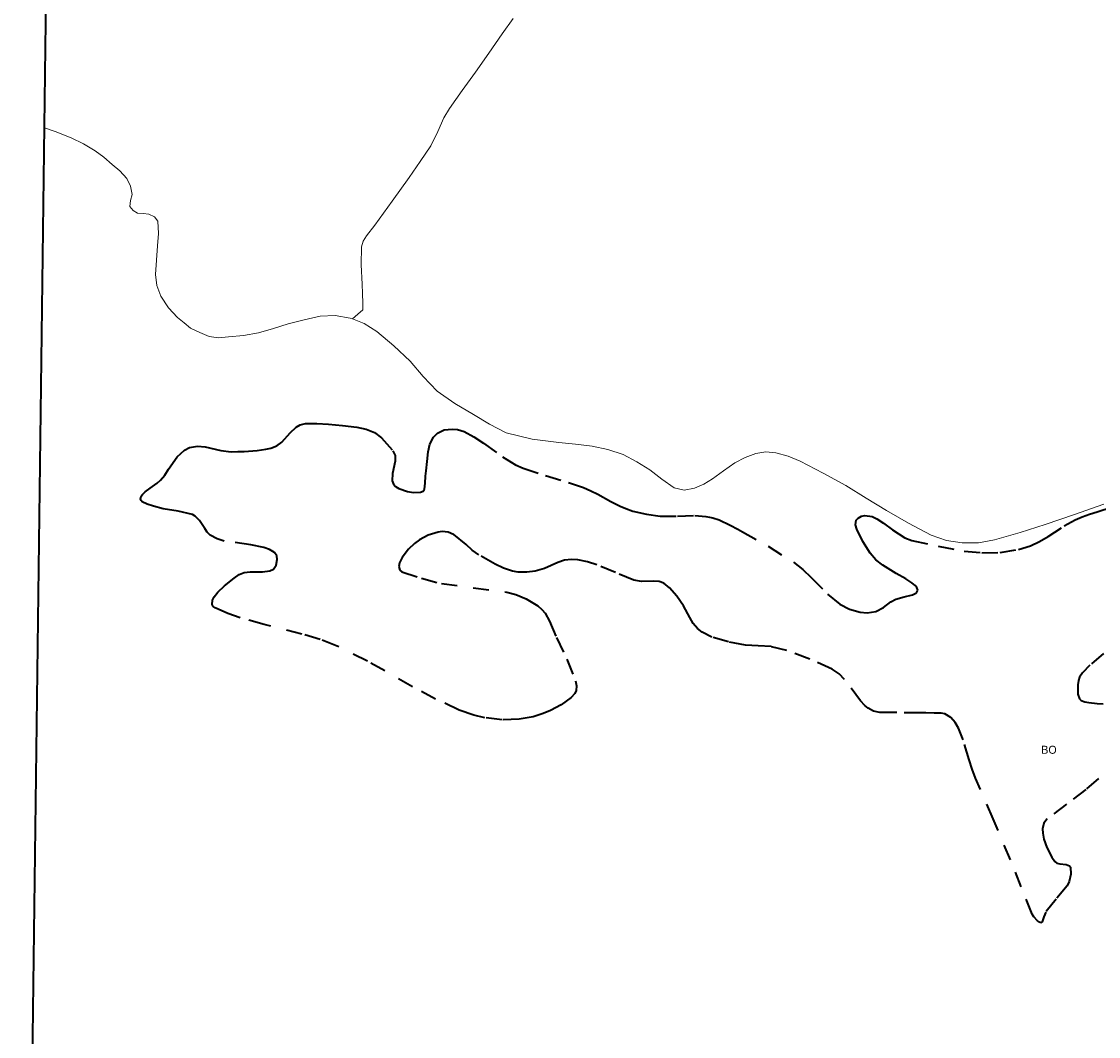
# Model space of a CAD drawing. Header units: metres. Extents: x 407555 to 411072, y 4571682 to 4574038.
# Tile 2 of 67: x 407555 to 407891, y 4571999 to 4572317. Entities that reach past the tile are written whole.
import ezdxf
from ezdxf.enums import TextEntityAlignment as Align

# ---------------------------------------------------------------- set-up
doc = ezdxf.new("R2010")
doc.units = ezdxf.units.M
doc.header["$MEASUREMENT"] = 0
doc.linetypes.add('bt5mv20_nopinta', pattern=[10, 5, -5])
for name, color, linetype, lineweight in [('COB01_CN', 7, 'Continuous', 15), ('COB01_LN', 7, 'Continuous', 15), ('FLU01_LN', 7, 'Continuous', 15), ('VIR01_LN', 7, 'Continuous', 15)]:
    doc.layers.add(name, color=color, linetype=linetype, lineweight=lineweight)
doc.styles.add('034', font='txt')

msp = doc.modelspace()

# ---------------------------------------------------------------- linework, layer by layer
at = {"layer": 'COB01_LN', "color": 92, "linetype": 'bt5mv20_nopinta', "lineweight": 35}
for points in [[(407704.8, 4572098.29, 429.7), (407699.43, 4572098.92, 429.49), (407695.91, 4572099.74, 429.23), (407691.38, 4572101.32, 428.71), (407683.96, 4572104.77, 427.54), (407676.77, 4572108.63, 426.21), (407662.7, 4572116.62, 423.44), (407653.23, 4572121.35, 421.79), (407647.9, 4572123.39, 421.25), (407642.17, 4572125.1, 421.09), (407630.36, 4572128.08, 421.23), (407622.89, 4572130.14, 421.11), (407619, 4572131.5, 420.79), (407615.03, 4572133.29, 420.07), (407614.44, 4572133.74, 419.83), (407614.13, 4572134.3, 419.49), (407614.24, 4572135.65, 418.59), (407614.77, 4572136.69, 417.87), (407615.91, 4572138.17, 416.82), (407617.93, 4572140.19, 415.39), (407620.95, 4572142.62, 413.72), (407622.52, 4572143.71, 413.04), (407624.14, 4572144.37, 412.54), (407625.99, 4572144.58, 412.12), (407629.89, 4572144.52, 411.32), (407632.2, 4572144.83, 410.69), (407633.27, 4572145.36, 410.26), (407634.12, 4572146.63, 409.69), (407634.43, 4572148.39, 409.08), (407634.3, 4572149.53, 408.68), (407633.62, 4572150.63, 408.19), (407632.06, 4572151.54, 407.54), (407630.28, 4572152.2, 406.91), (407626.26, 4572152.99, 405.7), (407617.83, 4572154.19, 403.42), (407615.67, 4572154.87, 402.8), (407613.53, 4572156.04, 402.1), (407612.6, 4572156.95, 401.73), (407611.78, 4572158.11, 401.36), (407610.17, 4572160.6, 400.73), (407608.85, 4572161.94, 400.47), (407607.93, 4572162.44, 400.41), (407603.45, 4572163.53, 400.44), (407598.81, 4572164.26, 400.6), (407595.75, 4572165.06, 400.69), (407593.83, 4572165.71, 400.72), (407592.27, 4572166.48, 400.69), (407591.87, 4572166.89, 400.56), (407591.69, 4572167.31, 400.26), (407591.87, 4572168.18, 399.24), (407592.32, 4572168.79, 398.33), (407593.22, 4572169.62, 396.94), (407594.76, 4572170.76, 394.97), (407596.92, 4572172.31, 392.64), (407597.96, 4572173.19, 391.72), (407599.28, 4572174.77, 390.63), (407600.51, 4572176.66, 389.59), (407603.14, 4572180.57, 387.66), (407605.44, 4572182.66, 386.49), (407607.08, 4572183.46, 385.87), (407609.49, 4572183.88, 385.11), (407611.92, 4572183.66, 384.45), (407616.81, 4572182.48, 383.41), (407620.05, 4572182.1, 382.92), (407622.1, 4572182.15, 382.99), (407624.15, 4572182.23, 383.58), (407628.23, 4572182.55, 385.32), (407630.95, 4572182.93, 386.12), (407632.5, 4572183.22, 386.19), (407634.33, 4572183.93, 385.73), (407635.86, 4572185.11, 384.79), (407638.53, 4572188.05, 382.29), (407640.41, 4572189.8, 380.8), (407641.66, 4572190.5, 380.24), (407643.32, 4572190.91, 379.99), (407646.88, 4572190.97, 380.26), (407650.45, 4572190.73, 380.55), (407654.91, 4572190.35, 380.19), (407659.36, 4572189.77, 379.78), (407662.32, 4572189.16, 380.03), (407664.89, 4572188.1, 380.74), (407667.07, 4572186.46, 381.65), (407670.65, 4572182.41, 383.69), (407671.3, 4572180.9, 384.38), (407671.31, 4572179.14, 385.14), (407670.54, 4572175.36, 386.7), (407670.41, 4572173.05, 387.62), (407670.79, 4572171.95, 388.06), (407671.48, 4572171.2, 388.26), (407672.51, 4572170.57, 388.26), (407675.19, 4572169.68, 387.72), (407677.08, 4572169.41, 387.07), (407679.26, 4572169.51, 385.95), (407680.11, 4572169.82, 385.24), (407680.57, 4572170.42, 384.4)], [(407680.57, 4572170.42, 384.4), (407680.76, 4572172.29, 382.21), (407680.87, 4572174.47, 379.92), (407681, 4572176.1, 378.63), (407681.33, 4572179.1, 376.86), (407681.72, 4572182.09, 375.1), (407682.22, 4572184.49, 373.31), (407683.29, 4572186.63, 371.42), (407684.56, 4572187.89, 370.25), (407686.72, 4572188.94, 369), (407689.2, 4572189.22, 368.07), (407690.87, 4572189.05, 367.7), (407692.92, 4572188.42, 367.62), (407695.96, 4572186.81, 367.98), (407698.94, 4572184.84, 368.41), (407704.88, 4572180.54, 369.38), (407708.94, 4572178.05, 370), (407711.34, 4572176.98, 370.31), (407718.35, 4572174.69, 371.02), (407725.6, 4572172.51, 371.69), (407730.24, 4572170.9, 372.21), (407732.56, 4572169.91, 372.88), (407734.71, 4572168.83, 374.09), (407738.84, 4572166.58, 377.23), (407741.7, 4572165.14, 379.09), (407743.46, 4572164.37, 379.81), (407745.63, 4572163.57, 380.16), (407749.92, 4572162.56, 380.22), (407754.27, 4572162.02, 380.24), (407759.66, 4572161.96, 380.22), (407765.05, 4572162.17, 380.2), (407768.55, 4572161.9, 380.22), (407769.68, 4572161.68, 380.37), (407770.74, 4572161.42, 380.77), (407772.67, 4572160.8, 382.11), (407776.14, 4572159.19, 385.8), (407778.48, 4572157.89, 387.91), (407779.93, 4572157.08, 388.62), (407787.94, 4572152.55, 390.7), (407795.95, 4572147.56, 392.77), (407798.84, 4572145.32, 393.78), (407801.47, 4572142.81, 394.89), (407806.58, 4572137.59, 397.08), (407810.45, 4572134.43, 398.26), (407813.43, 4572132.87, 398.58), (407816.74, 4572131.95, 398.39), (407818.95, 4572131.77, 398.07), (407821.63, 4572132.14, 397.5), (407824.01, 4572133.44, 396.85), (407826.32, 4572135.16, 396.14), (407827.87, 4572136.04, 395.62)], [(407827.87, 4572136.04, 395.62), (407830.51, 4572136.76, 394.83), (407833.17, 4572137.39, 393.97), (407834.33, 4572137.99, 393.35), (407834.78, 4572138.82, 392.57), (407834.51, 4572139.68, 391.68), (407834, 4572140.29, 391.02), (407832.96, 4572141.13, 390.11), (407831.09, 4572142.32, 388.83), (407828.06, 4572144.04, 387.09), (407823.82, 4572146.64, 384.87), (407821.7, 4572148.29, 383.75), (407819.86, 4572150.35, 382.66), (407817.6, 4572154.04, 381.48), (407815.7, 4572157.88, 380.42), (407815.35, 4572159.27, 379.85), (407815.52, 4572160.68, 379.24), (407816.1, 4572161.38, 379), (407817.18, 4572161.94, 378.86), (407818.27, 4572162.17, 378.75), (407820.5, 4572161.82, 378.61), (407822.01, 4572161.11, 378.57), (407824.07, 4572159.79, 378.57), (407826.88, 4572157.69, 378.65), (407830.7, 4572155.2, 378.83), (407832.93, 4572154.38, 378.95), (407841.12, 4572152.57, 379.44), (407849.31, 4572151.07, 379.97), (407854.78, 4572150.53, 380.24), (407860.5, 4572150.61, 380.29), (407866.23, 4572151.55, 380.22), (407870.03, 4572152.73, 380.3), (407872.88, 4572154.02, 380.55), (407875.53, 4572155.58, 380.97), (407880.55, 4572158.91, 381.95), (407884.02, 4572160.87, 382.45), (407886.14, 4572161.75, 382.59), (407888.51, 4572162.56, 382.65), (407890.9, 4572163.35, 382.71), (407901.87, 4572166.87, 382.93)], [(407858.31, 4572067.27, 436.95), (407852.78, 4572080.07, 429.2), (407851.76, 4572082.79, 427.64), (407850.83, 4572085.8, 426.03), (407848.95, 4572092.01, 422.73), (407847.46, 4572095.7, 420.54), (407846.44, 4572097.46, 419.33), (407845.07, 4572099.04, 417.99), (407843.2, 4572100.12, 416.55), (407842.04, 4572100.32, 415.82), (407841.01, 4572100.36, 415.39), (407839.87, 4572100.4, 415.22), (407837.34, 4572100.44, 415.47), (407835.53, 4572100.46, 415.96), (407828.26, 4572100.51, 418.57), (407825.53, 4572100.54, 419.7), (407822.88, 4572100.58, 420.58), (407820.94, 4572100.95, 420.54), (407819.23, 4572101.89, 420.03), (407818.2, 4572102.78, 419.49), (407816.91, 4572104.2, 418.57), (407811.88, 4572110.93, 414.32), (407810.2, 4572112.61, 413.43), (407808, 4572114.08, 412.86), (407801.07, 4572117.26, 412.15), (407793.85, 4572119.9, 411.63), (407788.88, 4572121.16, 411.45), (407784.88, 4572121.46, 411.55), (407780.86, 4572121.67, 411.57), (407775.54, 4572122.64, 410.95), (407770.42, 4572124.16, 409.89), (407767.4, 4572125.71, 409.02), (407765.9, 4572126.86, 408.5), (407764.57, 4572128.43, 407.88), (407763.52, 4572130.27, 407.19), (407761.51, 4572133.92, 405.61), (407759.4, 4572136.91, 403.5), (407757.15, 4572139.6, 401.09), (407755.36, 4572141.02, 399.9), (407753.9, 4572141.54, 399.46), (407752.16, 4572141.67, 399.22), (407748.35, 4572141.56, 398.88), (407746.01, 4572141.91, 398.42), (407740.29, 4572144.33, 396.38), (407734.46, 4572146.76, 394.31), (407731.48, 4572147.66, 393.38), (407728.45, 4572148.28, 392.65), (407726.47, 4572148.45, 392.44), (407724.31, 4572148.19, 392.69), (407722.2, 4572147.48, 393.43), (407718.02, 4572145.59, 395.49), (407715.16, 4572144.77, 396.58), (407712.51, 4572144.47, 397.33), (407709.77, 4572144.48, 397.86), (407708.01, 4572144.79, 397.76), (407705.24, 4572145.74, 397.05), (407702.59, 4572146.96, 396.19), (407697.51, 4572149.87, 394.31), (407695.44, 4572151.37, 393.46), (407693.54, 4572153.07, 392.58), (407689.63, 4572156.25, 390.87), (407687.92, 4572156.93, 390.52), (407686.01, 4572157.14, 390.65), (407684.82, 4572157.01, 391.06), (407681.7, 4572156.04, 392.99), (407678.98, 4572154.61, 395.29), (407677.38, 4572153.45, 396.95), (407675.52, 4572151.68, 399.2), (407673.54, 4572149.01, 402.05), (407672.66, 4572147.36, 403.49), (407672.49, 4572146.26, 404.24), (407672.86, 4572145.08, 404.88), (407673.47, 4572144.58, 405.07), (407679.6, 4572142.56, 405.22), (407685.8, 4572140.9, 405.25), (407706.23, 4572138.22, 405.69), (407709.1, 4572137.43, 405.8), (407712.33, 4572136.11, 405.95), (407715.94, 4572133.91, 406.17), (407717.22, 4572132.81, 406.37), (407718.23, 4572131.63, 406.74), (407719.66, 4572129.1, 407.89), (407721.79, 4572123.97, 410.89), (407725.06, 4572117.21, 415.19), (407727.72, 4572110.47, 419.88), (407728.08, 4572108.9, 421.26), (407727.94, 4572107.43, 422.84), (407727.49, 4572106.5, 423.87), (407726.37, 4572105.27, 425.05), (407723.25, 4572102.99, 426.88), (407719.94, 4572101.16, 428.23), (407717.64, 4572100.2, 428.88), (407714.47, 4572099.22, 429.46), (407710.1, 4572098.44, 429.75), (407704.8, 4572098.29, 429.7)], [(407892.9, 4572119.04, 406.34), (407888.63, 4572115.41, 408.15), (407886.25, 4572112.97, 409.21), (407885.4, 4572111.58, 409.76), (407885.06, 4572110.53, 410.04), (407884.8, 4572109.19, 410.28), (407884.78, 4572106.31, 410.7), (407885.31, 4572104.84, 411.02), (407885.87, 4572104.35, 411.25), (407887, 4572103.92, 411.82), (407888.22, 4572103.66, 412.63), (407890.86, 4572103.41, 414.41), (407892.75, 4572103.3, 415.31)], [(407891.34, 4572079.91, 429.48), (407887.37, 4572076.51, 431.02), (407881.29, 4572071.88, 434.13), (407875.23, 4572067.33, 437.26), (407874.17, 4572065.91, 437.91), (407873.79, 4572064.12, 438.49), (407873.85, 4572062.78, 438.85), (407874.23, 4572060.9, 439.32), (407875.15, 4572058.37, 439.99), (407876.72, 4572055.31, 441.02), (407877.62, 4572053.92, 441.75), (407878.27, 4572053.42, 442.21), (407879.18, 4572053.19, 442.72), (407881.19, 4572052.98, 443.78), (407882.19, 4572052.6, 444.48), (407882.49, 4572052.16, 444.85), (407882.67, 4572050.02, 446.05), (407882.16, 4572047.7, 447.24), (407881.47, 4572046.33, 448.04), (407878.08, 4572042.2, 451), (407874.79, 4572038.15, 453.97), (407874.22, 4572036.64, 454.54), (407873.7, 4572035.08, 454.9), (407873.29, 4572034.74, 455.03), (407872.84, 4572034.96, 455.08), (407872.25, 4572035.4, 455.06), (407871.06, 4572036.64, 454.81), (407870.52, 4572037.51, 454.44), (407867.15, 4572046, 449.62), (407863.8, 4572054.43, 444.69), (407858.31, 4572067.27, 436.95)]]:
    msp.add_polyline3d(points, dxfattribs=at)
at = {"layer": 'FLU01_LN', "color": 150, "linetype": 'Continuous', "lineweight": 15}
for points in [[(407708.28, 4572317.58, 421.48), (407704.82, 4572312.86, 418.93), (407700.6, 4572306.83, 415.94), (407696.42, 4572300.83, 412.99), (407692.3, 4572295.06, 409.64), (407688.3, 4572289.49, 405.65), (407686.54, 4572286.54, 402.92), (407684.74, 4572282.24, 398.21), (407682.52, 4572277.85, 393.86), (407679.21, 4572272.94, 389.88), (407675.74, 4572267.95, 386.14), (407670.38, 4572260.46, 381.07), (407664.98, 4572252.97, 375.95), (407662.4, 4572249.65, 373.35), (407661.35, 4572247.97, 372.04), (407660.79, 4572246.23, 370.82), (407660.68, 4572240.59, 367.68), (407661.02, 4572234.54, 364.56), (407661.15, 4572231.58, 362.91), (407661.29, 4572228.63, 361.29), (407661.27, 4572226.55, 360.68), (407659.63, 4572225.11, 360.28), (407657.98, 4572223.66, 359.87)], [(407657.98, 4572223.66, 359.87), (407657.32, 4572223.91, 359.85), (407652.62, 4572224.76, 359.22), (407647.93, 4572224.5, 358.44), (407642.89, 4572223.43, 357.95), (407637.88, 4572222.14, 357.53), (407633.29, 4572220.68, 357.18), (407628.66, 4572219.29, 356.88), (407623.97, 4572218.5, 356.65), (407619.25, 4572218.08, 356.42), (407616.13, 4572217.77, 356.26), (407613.14, 4572218.19, 356.06), (407610.23, 4572219.46, 355.81), (407607.31, 4572220.72, 355.56), (407605.32, 4572222.41, 355.26), (407603.33, 4572224.1, 354.95), (407600.45, 4572227.1, 354.55), (407598.11, 4572230.73, 354.26), (407596.8, 4572234.08, 354.13), (407596.41, 4572237.52, 354.01), (407596.71, 4572242.01, 353.69), (407597.06, 4572246.51, 353.35), (407597.32, 4572250.38, 353.31), (407597.17, 4572254.26, 353.28), (407596.09, 4572255.64, 353.09), (407594.3, 4572256.46, 352.88), (407592.55, 4572256.59, 352.87), (407590.79, 4572256.74, 352.82), (407589.38, 4572257.55, 352.55), (407588.38, 4572258.78, 352.28), (407588.62, 4572260.66, 352.03), (407589.13, 4572262.54, 351.79), (407588.61, 4572265.14, 351.45), (407587.41, 4572267.61, 351.11), (407585.21, 4572269.96, 350.72), (407582.86, 4572271.99, 350.38), (407580.25, 4572274.21, 350.07), (407577.52, 4572276.28, 349.8), (407573.85, 4572278.46, 349.47), (407569.99, 4572280.26, 349.15), (407564.99, 4572282.27, 348.81), (407561.64, 4572283.48, 348.58)], [(407892.98, 4572165.69, 379.31), (407883.82, 4572162.54, 378.85), (407874.66, 4572159.38, 378.35), (407866.76, 4572156.85, 377.86), (407858.78, 4572154.52, 377.34), (407853.75, 4572153.67, 377), (407848.66, 4572153.67, 376.64), (407843.72, 4572154.36, 376.27), (407838.95, 4572156.04, 375.9), (407831.87, 4572159.76, 375.36), (407825.03, 4572163.72, 374.92), (407818.65, 4572167.62, 374.71), (407812.27, 4572171.51, 374.53), (407805.24, 4572175.46, 374.17), (407798.03, 4572179.18, 373.76), (407794.27, 4572180.72, 373.51), (407790.4, 4572181.78, 373.18), (407787.29, 4572182.05, 372.64), (407784.17, 4572181.55, 372.08), (407780.78, 4572180.36, 371.83), (407777.59, 4572178.7, 371.59), (407774.07, 4572176.16, 371.07), (407770.61, 4572173.6, 370.42), (407767.85, 4572172, 369.67), (407764.98, 4572170.71, 368.94), (407761.77, 4572170.09, 368.54), (407758.63, 4572170.82, 368.26), (407754.78, 4572173.59, 368.08), (407750.99, 4572176.44, 367.84), (407746.9, 4572178.99, 367.09), (407742.6, 4572181.25, 366.33), (407737.87, 4572182.87, 365.85), (407732.97, 4572183.86, 365.49), (407727.73, 4572184.46, 365.23), (407722.49, 4572185.03, 364.97), (407714.18, 4572186.06, 364.47), (407706.07, 4572188.04, 363.89), (407700.81, 4572190.7, 363.19), (407695.81, 4572193.82, 362.45), (407690.05, 4572197.26, 362.15), (407684.46, 4572201.04, 361.88), (407680.07, 4572205.61, 361.05), (407675.99, 4572210.46, 360.38), (407670.98, 4572215.23, 360.23), (407665.6, 4572219.76, 360.09), (407661.65, 4572222.24, 359.98), (407657.98, 4572223.66, 359.87)]]:
    msp.add_polyline3d(points, dxfattribs=at)
at = {"layer": 'VIR01_LN', "color": 7, "linetype": 'Continuous', "lineweight": 35, "flags": 128}
msp.add_lwpolyline([(407584.03, 4574038.19), (411071.92, 4573994.66), (411043.52, 4571681.77), (407554.51, 4571725.33)], close=True, dxfattribs=at)

# ---------------------------------------------------------------- texts
at = {"layer": 'COB01_CN', "color": 251, "linetype": 'Continuous', "lineweight": 0, "style": '034'}
msp.add_text('BO', height=2.5, dxfattribs=at).set_placement((407875.8, 4572088.9), align=Align.MIDDLE_CENTER)

doc.saveas('drawing.dxf')
